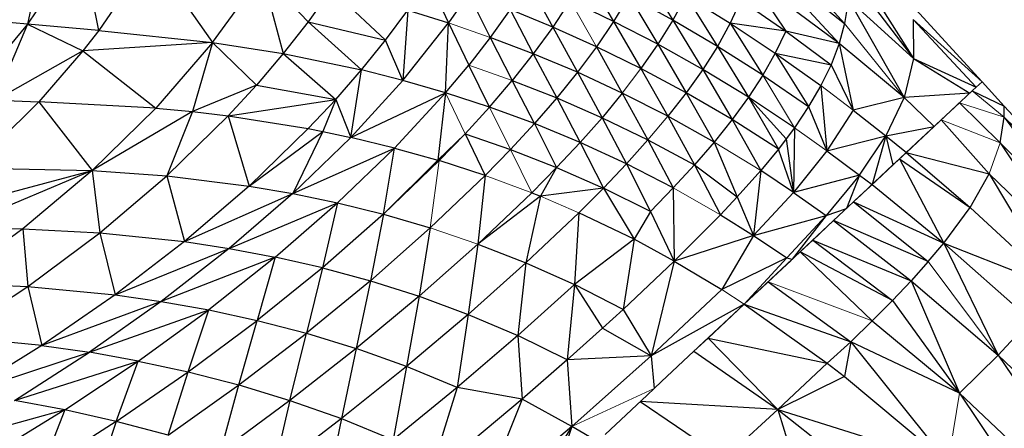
# Paper-space layout '_Left' of a CAD drawing. Header units: millimetres. Extents: x 1 to 464, y 0 to 650.
# Tile 39 of 50: x 36 to 54, y 517 to 524. Entities that reach past the tile are written whole.
import ezdxf

# ---------------------------------------------------------------- set-up
doc = ezdxf.new("R2010")
doc.units = ezdxf.units.MM

psp = doc.layouts.new('_Left')

# ---------------------------------------------------------------- linework, layer by layer
at = {"color": 7, "linetype": 'Continuous', "lineweight": 25}
for p, q in [((49.56, 525.984), (51.162, 524.211)), ((36.317, 525.799), (35.977, 524.202)), ((36.98, 525.699), (35.977, 524.202)), ((37.301, 524.085), (36.98, 525.699)), ((51.064, 523.84), (49.502, 525.526)), ((49.502, 525.526), (51.162, 524.211)), ((51.205, 525.515), (52.446, 523.565)), ((38.273, 525.498), (37.301, 524.085)), ((38.273, 525.498), (39.416, 523.86)), ((39.416, 523.86), (40.338, 525.134)), ((40.338, 525.134), (40.73, 523.654)), ((40.338, 525.134), (41.194, 524.246)), ((47.405, 525.195), (47.971, 524.277)), ((43.428, 525.022), (43.799, 524.225)), ((45.279, 524.987), (45.738, 524.145)), ((46.358, 525.131), (46.87, 524.253)), ((49.393, 525.082), (50.069, 524.073)), ((51.064, 523.84), (49.393, 525.082)), ((51.254, 525.12), (52.446, 523.565)), ((41.624, 524.847), (41.194, 524.246)), ((41.624, 524.847), (42.63, 523.905)), ((44.174, 524.763), (43.799, 524.225)), ((44.174, 524.763), (44.578, 523.956)), ((46.065, 524.638), (45.738, 524.145)), ((46.87, 524.253), (46.065, 524.638)), ((47.156, 524.724), (46.87, 524.253)), ((47.156, 524.724), (47.692, 523.827)), ((47.971, 524.277), (47.156, 524.724)), ((48.214, 524.727), (47.971, 524.277)), ((48.214, 524.727), (48.8, 523.788)), ((48.214, 524.727), (49.037, 524.218)), ((49.237, 524.648), (49.037, 524.218)), ((49.237, 524.648), (50.069, 524.073)), ((51.233, 524.664), (51.162, 524.211)), ((51.233, 524.664), (52.268, 522.842)), ((52.446, 523.565), (51.233, 524.664)), ((52.261, 524.721), (53.716, 523.133)), ((42.63, 523.905), (43.045, 524.462)), ((43.045, 524.462), (42.953, 523.157)), ((43.045, 524.462), (43.799, 524.225)), ((44.945, 524.471), (44.578, 523.956)), ((44.945, 524.471), (45.378, 523.651)), ((45.738, 524.145), (44.945, 524.471)), ((35.977, 524.202), (35.296, 524.262)), ((41.194, 524.246), (40.73, 523.654)), ((41.194, 524.246), (42.183, 523.352)), ((41.194, 524.246), (42.63, 523.905)), ((42.953, 523.157), (43.799, 524.225)), ((43.747, 522.928), (43.799, 524.225)), ((43.799, 524.225), (44.178, 523.442)), ((46.87, 524.253), (46.55, 523.781)), ((46.87, 524.253), (47.379, 523.375)), ((47.692, 523.827), (46.87, 524.253)), ((47.971, 524.277), (47.692, 523.827)), ((47.971, 524.277), (48.527, 523.358)), ((48.8, 523.788), (47.971, 524.277)), ((52.438, 524.29), (52.446, 523.565)), ((52.438, 524.29), (53.605, 523.03)), ((53.716, 523.133), (52.438, 524.29)), ((35.977, 524.202), (34.827, 522.809)), ((35.977, 524.202), (35.378, 522.789)), ((35.977, 524.202), (37.006, 523.708)), ((37.301, 524.085), (35.977, 524.202)), ((37.301, 524.085), (37.006, 523.708)), ((37.301, 524.085), (39.416, 523.86)), ((45.738, 524.145), (45.378, 523.651)), ((45.738, 524.145), (46.197, 523.307)), ((46.55, 523.781), (45.738, 524.145)), ((49.037, 524.218), (48.8, 523.788)), ((49.037, 524.218), (49.642, 523.254)), ((49.037, 524.218), (49.874, 523.663)), ((50.069, 524.073), (49.037, 524.218)), ((50.069, 524.073), (49.874, 523.663)), ((50.069, 524.073), (50.914, 523.448)), ((51.064, 523.84), (50.069, 524.073)), ((51.162, 524.211), (51.064, 523.84)), ((39.416, 523.86), (37.006, 523.708)), ((39.416, 523.86), (38.36, 522.641)), ((39.416, 523.86), (39.044, 522.577)), ((39.416, 523.86), (40.235, 523.071)), ((39.416, 523.86), (40.73, 523.654)), ((42.183, 523.352), (42.63, 523.905)), ((42.953, 523.157), (42.63, 523.905)), ((44.578, 523.956), (44.178, 523.442)), ((44.578, 523.956), (44.986, 523.157)), ((45.378, 523.651), (44.578, 523.956)), ((37.006, 523.708), (35.378, 522.789)), ((37.006, 523.708), (36.188, 522.76)), ((37.006, 523.708), (38.36, 522.641)), ((46.55, 523.781), (46.197, 523.307)), ((46.55, 523.781), (47.032, 522.922)), ((47.379, 523.375), (46.55, 523.781)), ((47.692, 523.827), (47.379, 523.375)), ((47.692, 523.827), (48.22, 522.926)), ((48.527, 523.358), (47.692, 523.827)), ((48.8, 523.788), (48.527, 523.358)), ((48.8, 523.788), (49.374, 522.843)), ((49.642, 523.254), (48.8, 523.788)), ((51.064, 523.84), (50.914, 523.448)), ((51.064, 523.84), (51.322, 522.606)), ((52.268, 522.842), (51.064, 523.84)), ((40.73, 523.654), (40.235, 523.071)), ((40.73, 523.654), (41.705, 522.804)), ((40.73, 523.654), (42.183, 523.352)), ((45.378, 523.651), (44.986, 523.157)), ((45.378, 523.651), (45.813, 522.832)), ((46.197, 523.307), (45.378, 523.651)), ((49.874, 523.663), (49.642, 523.254)), ((49.874, 523.663), (50.493, 522.67)), ((49.874, 523.663), (50.914, 523.448)), ((49.874, 523.663), (50.722, 523.06)), ((52.446, 523.565), (52.268, 522.842)), ((52.446, 523.565), (53.489, 522.921)), ((52.446, 523.565), (53.605, 523.03)), ((41.705, 522.804), (42.183, 523.352)), ((41.985, 522.099), (42.183, 523.352)), ((42.953, 523.157), (42.183, 523.352)), ((43.747, 522.928), (44.178, 523.442)), ((44.563, 522.661), (44.178, 523.442)), ((46.197, 523.307), (45.813, 522.832)), ((46.197, 523.307), (46.655, 522.465)), ((47.032, 522.922), (46.197, 523.307)), ((47.379, 523.375), (47.88, 522.491)), ((48.22, 522.926), (47.379, 523.375)), ((48.527, 523.358), (48.22, 522.926)), ((48.527, 523.358), (49.072, 522.429)), ((49.374, 522.843), (48.527, 523.358)), ((50.914, 523.448), (50.722, 523.06)), ((50.914, 523.448), (51.322, 522.606)), ((41.985, 522.099), (42.953, 523.157)), ((43.747, 522.928), (42.953, 523.157)), ((44.563, 522.661), (44.986, 523.157)), ((45.398, 522.355), (44.986, 523.157)), ((44.986, 523.157), (45.813, 522.832)), ((49.642, 523.254), (49.374, 522.843)), ((49.642, 523.254), (50.493, 522.67)), ((53.716, 523.133), (53.605, 523.03)), ((40.235, 523.071), (39.044, 522.577)), ((40.235, 523.071), (39.709, 522.498)), ((40.235, 523.071), (41.705, 522.804)), ((50.722, 523.06), (50.493, 522.67)), ((50.722, 523.06), (50.833, 521.852)), ((53.515, 522.945), (53.455, 522.89)), ((53.514, 522.945), (53.533, 522.963)), ((53.533, 522.963), (53.531, 522.961)), ((53.533, 522.963), (54.129, 522.682)), ((53.605, 523.03), (53.538, 522.967)), ((36.188, 522.76), (34.943, 521.529)), ((35.378, 522.789), (36.188, 522.76)), ((36.188, 522.76), (37.181, 521.485)), ((38.36, 522.641), (36.188, 522.76)), ((39.709, 522.498), (41.705, 522.804)), ((41.705, 522.804), (41.197, 522.262)), ((41.705, 522.804), (41.468, 522.209)), ((41.705, 522.804), (41.985, 522.099)), ((41.985, 522.099), (43.747, 522.928)), ((42.797, 521.902), (43.747, 522.928)), ((43.747, 522.928), (43.603, 521.676)), ((44.563, 522.661), (43.747, 522.928)), ((45.813, 522.832), (45.398, 522.355)), ((45.813, 522.832), (46.247, 522.005)), ((45.813, 522.832), (46.655, 522.465)), ((47.032, 522.922), (46.655, 522.465)), ((47.032, 522.922), (47.509, 522.052)), ((47.88, 522.491), (47.032, 522.922)), ((48.22, 522.926), (47.88, 522.491)), ((48.22, 522.926), (48.738, 522.012)), ((49.072, 522.429), (48.22, 522.926)), ((49.374, 522.843), (49.072, 522.429)), ((49.374, 522.843), (49.932, 521.883)), ((50.229, 522.278), (49.374, 522.843)), ((52.268, 522.842), (51.322, 522.606)), ((52.268, 522.842), (51.926, 522.128)), ((53.489, 522.921), (52.268, 522.842)), ((52.268, 522.842), (52.826, 522.301)), ((53.348, 522.789), (52.826, 522.301)), ((53.299, 522.743), (53.455, 522.89)), ((38.36, 522.641), (37.181, 521.485)), ((39.044, 522.577), (37.181, 521.485)), ((38.36, 522.641), (39.044, 522.577)), ((39.044, 522.577), (38.569, 521.387)), ((39.044, 522.577), (39.709, 522.498)), ((45.398, 522.355), (44.563, 522.661)), ((50.493, 522.67), (50.229, 522.278)), ((50.493, 522.67), (50.833, 521.852)), ((51.322, 522.606), (50.833, 521.852)), ((51.322, 522.606), (51.926, 522.128)), ((53.299, 522.743), (52.957, 522.424)), ((53.299, 522.743), (54.054, 521.998)), ((54.126, 522.476), (54.129, 522.682)), ((38.569, 521.387), (39.709, 522.498)), ((39.709, 522.498), (40.098, 521.196)), ((39.709, 522.498), (41.197, 522.262)), ((46.655, 522.465), (46.247, 522.005)), ((46.655, 522.465), (47.109, 521.608)), ((46.655, 522.465), (47.509, 522.052)), ((47.88, 522.491), (48.373, 521.589)), ((48.738, 522.012), (47.88, 522.491)), ((49.072, 522.429), (48.738, 522.012)), ((49.072, 522.429), (49.603, 521.482)), ((49.932, 521.883), (49.072, 522.429)), ((52.309, 521.817), (52.957, 522.424)), ((52.957, 522.424), (53.846, 521.422)), ((54.054, 521.998), (54.126, 522.476)), ((54.126, 522.476), (55.885, 520.765)), ((41.197, 522.262), (40.098, 521.196)), ((40.098, 521.196), (41.468, 522.209)), ((41.468, 522.209), (40.906, 521.057)), ((41.197, 522.262), (41.468, 522.209)), ((41.468, 522.209), (41.985, 522.099)), ((45.398, 522.355), (44.954, 521.875)), ((45.398, 522.355), (45.811, 521.541)), ((46.247, 522.005), (45.398, 522.355)), ((50.229, 522.278), (50.077, 522.07)), ((50.229, 522.278), (50.211, 521.079)), ((51.926, 522.128), (52.826, 522.301)), ((52.826, 522.301), (52.151, 521.671)), ((52.826, 522.301), (52.31, 521.819)), ((52.74, 522.221), (52.416, 521.918)), ((40.906, 521.057), (41.985, 522.099)), ((42.797, 521.902), (41.985, 522.099)), ((43.603, 521.676), (44.111, 522.165)), ((44.111, 522.165), (43.631, 521.668)), ((44.111, 522.165), (44.482, 521.392)), ((44.111, 522.165), (44.954, 521.875)), ((47.509, 522.052), (47.109, 521.608)), ((47.509, 522.052), (47.979, 521.161)), ((47.509, 522.052), (48.373, 521.589)), ((50.077, 522.07), (49.932, 521.883)), ((50.077, 522.07), (50.211, 521.079)), ((50.833, 521.852), (51.926, 522.128)), ((51.439, 521.401), (51.926, 522.128)), ((51.543, 521.102), (52.606, 522.095)), ((51.926, 522.128), (51.674, 521.225)), ((51.926, 522.128), (52.062, 521.588)), ((51.926, 522.128), (52.31, 521.819)), ((40.906, 521.057), (42.797, 521.902)), ((41.739, 520.884), (42.797, 521.902)), ((42.592, 520.672), (42.797, 521.902)), ((42.797, 521.902), (43.603, 521.676)), ((44.954, 521.875), (44.482, 521.392)), ((44.954, 521.875), (45.811, 521.541)), ((46.247, 522.005), (45.811, 521.541)), ((46.247, 522.005), (46.68, 521.159)), ((47.109, 521.608), (46.247, 522.005)), ((48.738, 522.012), (48.373, 521.589)), ((48.738, 522.012), (49.168, 520.993)), ((49.932, 521.883), (49.603, 521.482)), ((50.211, 521.079), (49.932, 521.883)), ((50.833, 521.852), (50.211, 521.079)), ((50.833, 521.852), (51.439, 521.401)), ((54.054, 521.998), (55.474, 519.851)), ((43.603, 521.676), (42.592, 520.672)), ((43.631, 521.668), (42.592, 520.672)), ((43.603, 521.676), (43.631, 521.668)), ((44.482, 521.392), (43.631, 521.668)), ((52.182, 521.699), (51.674, 521.225)), ((52.182, 521.699), (52.309, 521.817)), ((52.182, 521.699), (53.008, 520.137)), ((52.182, 521.699), (53.494, 520.796)), ((52.309, 521.817), (53.494, 520.796)), ((52.309, 521.817), (53.846, 521.422)), ((33.829, 520.592), (37.181, 521.485)), ((37.181, 521.485), (34.633, 520.414)), ((34.943, 521.529), (37.181, 521.485)), ((37.181, 521.485), (35.891, 520.401)), ((37.181, 521.485), (37.323, 520.328)), ((37.181, 521.485), (38.569, 521.387)), ((45.811, 521.541), (45.348, 521.071)), ((45.811, 521.541), (45.509, 521.007)), ((45.811, 521.541), (46.68, 521.159)), ((47.109, 521.608), (46.68, 521.159)), ((47.109, 521.608), (47.557, 520.725)), ((47.979, 521.161), (47.109, 521.608)), ((48.373, 521.589), (47.979, 521.161)), ((48.373, 521.589), (48.855, 520.661)), ((48.373, 521.589), (49.168, 520.993)), ((49.603, 521.482), (49.168, 520.993)), ((49.603, 521.482), (49.47, 520.277)), ((50.211, 521.079), (49.603, 521.482)), ((51.377, 520.947), (52.062, 521.588)), ((51.674, 521.225), (52.062, 521.588)), ((37.323, 520.328), (38.569, 521.387)), ((38.569, 521.387), (38.897, 520.164)), ((38.569, 521.387), (40.098, 521.196)), ((44.482, 521.392), (43.463, 520.418)), ((44.482, 521.392), (44.347, 520.118)), ((51.439, 521.401), (50.211, 521.079)), ((51.439, 521.401), (50.821, 520.651)), ((51.439, 521.401), (51.2, 520.782)), ((51.439, 521.401), (51.674, 521.225)), ((53.494, 520.796), (53.846, 521.422)), ((53.846, 521.422), (55.109, 519.309)), ((53.846, 521.422), (55.474, 519.851)), ((40.098, 521.196), (38.897, 520.164)), ((40.098, 521.196), (40.906, 521.057)), ((46.68, 521.159), (45.509, 521.007)), ((46.68, 521.159), (46.225, 520.702)), ((46.68, 521.159), (47.25, 520.209)), ((47.557, 520.725), (46.68, 521.159)), ((47.979, 521.161), (47.557, 520.725)), ((47.979, 521.161), (47.998, 519.804)), ((51.674, 521.225), (51.328, 520.901)), ((51.347, 520.919), (51.674, 521.225)), ((51.674, 521.225), (51.353, 520.925)), ((51.674, 521.225), (53.008, 520.137)), ((38.897, 520.164), (40.906, 521.057)), ((40.906, 521.057), (39.728, 520.039)), ((40.906, 521.057), (41.739, 520.884)), ((45.348, 521.071), (44.347, 520.118)), ((45.509, 521.007), (44.347, 520.118)), ((45.509, 521.007), (45.241, 519.769)), ((45.348, 521.071), (45.509, 521.007)), ((49.168, 520.993), (48.855, 520.661)), ((49.168, 520.993), (49.47, 520.277)), ((50.211, 521.079), (49.47, 520.277)), ((50.211, 521.079), (50.821, 520.651)), ((39.728, 520.039), (41.739, 520.884)), ((40.583, 519.879), (41.739, 520.884)), ((41.739, 520.884), (41.459, 519.68)), ((41.739, 520.884), (42.592, 520.672)), ((50.821, 520.651), (51.2, 520.782)), ((51.328, 520.901), (50.958, 520.556)), ((51.328, 520.901), (52.718, 519.793)), ((51.328, 520.901), (53.008, 520.137)), ((53.008, 520.137), (53.494, 520.796)), ((53.494, 520.796), (55.109, 519.309)), ((42.592, 520.672), (41.459, 519.68)), ((42.592, 520.672), (42.351, 519.439)), ((42.592, 520.672), (43.463, 520.418)), ((46.225, 520.702), (45.241, 519.769)), ((46.225, 520.702), (46.142, 519.366)), ((47.25, 520.209), (46.225, 520.702)), ((47.557, 520.725), (47.25, 520.209)), ((47.557, 520.725), (47.998, 519.804)), ((48.855, 520.661), (47.998, 519.804)), ((48.855, 520.661), (49.47, 520.277)), ((49.47, 520.277), (50.821, 520.651)), ((50.821, 520.651), (50.086, 519.866)), ((50.821, 520.651), (50.19, 519.838)), ((35.891, 520.401), (34.506, 519.396)), ((34.633, 520.414), (35.891, 520.401)), ((35.891, 520.401), (35.985, 519.331)), ((35.891, 520.401), (37.323, 520.328)), ((43.463, 520.418), (43.256, 519.152)), ((50.958, 520.556), (50.571, 520.194)), ((50.958, 520.556), (52.399, 519.439)), ((52.718, 519.793), (50.958, 520.556)), ((35.985, 519.331), (37.323, 520.328)), ((37.323, 520.328), (37.609, 519.175)), ((37.323, 520.328), (38.897, 520.164)), ((47.25, 520.209), (46.142, 519.366)), ((47.25, 520.209), (47.045, 518.906)), ((47.998, 519.804), (47.25, 520.209)), ((49.47, 520.277), (47.998, 519.804)), ((49.47, 520.277), (48.882, 519.273)), ((49.47, 520.277), (50.086, 519.866)), ((50.571, 520.194), (50.337, 519.975)), ((50.712, 520.326), (50.411, 520.044)), ((50.571, 520.194), (52.051, 519.074)), ((50.571, 520.194), (52.399, 519.439)), ((38.897, 520.164), (37.609, 519.175)), ((37.609, 519.175), (39.728, 520.039)), ((39.728, 520.039), (38.465, 519.053)), ((38.897, 520.164), (39.728, 520.039)), ((39.728, 520.039), (40.583, 519.879)), ((44.347, 520.118), (43.256, 519.152)), ((44.347, 520.118), (44.17, 518.814)), ((44.347, 520.118), (45.241, 519.769)), ((52.718, 519.793), (53.008, 520.137)), ((53.008, 520.137), (54.014, 518.06)), ((53.008, 520.137), (54.62, 518.712)), ((53.008, 520.137), (55.109, 519.309)), ((40.583, 519.879), (38.465, 519.053)), ((40.583, 519.879), (39.345, 518.897)), ((40.583, 519.879), (40.245, 518.702)), ((41.459, 519.68), (40.583, 519.879)), ((50.086, 519.866), (48.882, 519.273)), ((50.086, 519.866), (49.298, 519.004)), ((50.19, 519.838), (49.298, 519.004)), ((50.232, 519.876), (49.53, 519.221)), ((50.337, 519.975), (49.742, 519.419)), ((50.086, 519.866), (50.19, 519.838)), ((50.337, 519.975), (51.676, 518.696)), ((52.051, 519.074), (50.337, 519.975)), ((41.459, 519.68), (40.245, 518.702)), ((41.459, 519.68), (41.16, 518.465)), ((41.459, 519.68), (42.351, 519.439)), ((45.241, 519.769), (44.17, 518.814)), ((45.241, 519.769), (45.088, 518.422)), ((45.241, 519.769), (46.142, 519.366)), ((47.998, 519.804), (47.045, 518.906)), ((47.998, 519.804), (47.568, 518.047)), ((47.998, 519.804), (48.882, 519.273)), ((50.16, 519.81), (49.541, 519.231)), ((49.667, 519.349), (50.167, 519.816)), ((52.718, 519.793), (52.399, 519.439)), ((34.506, 519.396), (35.985, 519.331)), ((34.57, 518.404), (35.985, 519.331)), ((35.985, 519.331), (36.247, 518.237)), ((35.985, 519.331), (37.609, 519.175)), ((42.351, 519.439), (41.16, 518.465)), ((42.351, 519.439), (42.088, 518.182)), ((42.351, 519.439), (43.256, 519.152)), ((45.088, 518.422), (46.142, 519.366)), ((46.142, 519.366), (46.008, 517.972)), ((46.142, 519.366), (46.666, 518.559)), ((47.045, 518.906), (46.142, 519.366)), ((49.742, 519.419), (49.298, 519.004)), ((49.742, 519.419), (51.276, 518.304)), ((52.399, 519.439), (52.051, 519.074)), ((52.399, 519.439), (53.3, 517.35)), ((52.399, 519.439), (54.014, 518.06)), ((37.609, 519.175), (36.247, 518.237)), ((37.609, 519.175), (38.465, 519.053)), ((43.256, 519.152), (42.088, 518.182)), ((43.256, 519.152), (43.023, 517.847)), ((43.256, 519.152), (44.17, 518.814)), ((48.882, 519.273), (47.568, 518.047)), ((38.465, 519.053), (36.247, 518.237)), ((38.465, 519.053), (37.13, 518.11)), ((38.465, 519.053), (39.345, 518.897)), ((49.298, 519.004), (47.568, 518.047)), ((49.298, 519.004), (48.448, 518.209)), ((48.625, 518.375), (49.298, 519.004)), ((49.298, 519.004), (50.84, 517.906)), ((49.298, 519.004), (51.276, 518.304)), ((52.051, 519.074), (51.676, 518.696)), ((52.051, 519.074), (53.3, 517.35)), ((37.13, 518.11), (39.345, 518.897)), ((38.037, 517.948), (39.345, 518.897)), ((38.962, 517.748), (39.345, 518.897)), ((39.345, 518.897), (40.245, 518.702)), ((44.17, 518.814), (43.023, 517.847)), ((44.17, 518.814), (43.961, 517.459)), ((44.17, 518.814), (45.088, 518.422)), ((47.045, 518.906), (46.666, 518.559)), ((47.045, 518.906), (47.568, 518.047)), ((38.962, 517.748), (40.245, 518.702)), ((39.903, 517.506), (40.245, 518.702)), ((40.245, 518.702), (41.16, 518.465)), ((46.666, 518.559), (46.008, 517.972)), ((46.666, 518.559), (47.568, 518.047)), ((51.676, 518.696), (51.276, 518.304)), ((51.676, 518.696), (53.3, 517.35)), ((54.014, 518.06), (54.62, 518.712)), ((36.247, 518.237), (34.57, 518.404)), ((39.903, 517.506), (41.16, 518.465)), ((40.855, 517.217), (41.16, 518.465)), ((41.16, 518.465), (42.088, 518.182)), ((45.088, 518.422), (43.961, 517.459)), ((45.088, 518.422), (45.168, 517.241)), ((46.008, 517.972), (45.088, 518.422)), ((48.363, 518.13), (48.625, 518.375)), ((48.625, 518.375), (49.924, 517.049)), ((48.625, 518.375), (50.84, 517.906)), ((48.636, 518.385), (48.673, 518.42)), ((36.247, 518.237), (34.826, 517.359)), ((36.247, 518.237), (37.13, 518.11)), ((42.088, 518.182), (40.855, 517.217)), ((42.088, 518.182), (41.812, 516.879)), ((43.023, 517.847), (42.088, 518.182)), ((51.276, 518.304), (50.84, 517.906)), ((51.276, 518.304), (51.161, 517.66)), ((51.276, 518.304), (53.086, 516.058)), ((53.3, 517.35), (51.276, 518.304)), ((34.826, 517.359), (37.13, 518.11)), ((35.737, 517.217), (37.13, 518.11)), ((38.037, 517.948), (37.13, 518.11)), ((47.568, 518.047), (46.008, 517.972)), ((47.568, 518.047), (46.092, 516.736)), ((47.568, 518.047), (47.621, 517.436)), ((47.761, 517.568), (48.363, 518.13)), ((48.363, 518.13), (49.924, 517.049)), ((54.014, 518.06), (53.3, 517.35)), ((54.014, 518.06), (56.583, 514.257)), ((54.014, 518.06), (57.286, 514.923)), ((35.737, 517.217), (38.037, 517.948)), ((36.671, 517.041), (38.037, 517.948)), ((37.625, 516.826), (38.037, 517.948)), ((38.037, 517.948), (38.962, 517.748)), ((43.023, 517.847), (41.812, 516.879)), ((43.023, 517.847), (42.772, 516.486)), ((43.961, 517.459), (43.023, 517.847)), ((46.008, 517.972), (45.168, 517.241)), ((46.008, 517.972), (46.092, 516.736)), ((50.84, 517.906), (49.924, 517.049)), ((50.84, 517.906), (51.161, 517.66)), ((37.625, 516.826), (38.962, 517.748)), ((38.592, 516.57), (38.962, 517.748)), ((38.962, 517.748), (39.903, 517.506)), ((51.161, 517.66), (49.924, 517.049)), ((51.161, 517.66), (53.086, 516.058)), ((38.592, 516.57), (39.903, 517.506)), ((39.569, 516.268), (39.903, 517.506)), ((39.903, 517.506), (40.855, 517.217)), ((43.961, 517.459), (42.772, 516.486)), ((43.961, 517.459), (43.447, 515.805)), ((45.168, 517.241), (43.961, 517.459)), ((47.761, 517.568), (47.621, 517.436)), ((47.491, 517.315), (46.711, 516.586)), ((47.621, 517.436), (47.491, 517.315)), ((53.3, 517.35), (56.063, 513.238)), ((53.3, 517.35), (56.583, 514.257)), ((36.671, 517.041), (35.737, 517.217)), ((40.855, 517.217), (39.569, 516.268)), ((40.855, 517.217), (40.551, 515.917)), ((40.855, 517.217), (41.812, 516.879)), ((45.168, 517.241), (43.447, 515.805)), ((45.168, 517.241), (44.396, 515.295)), ((46.092, 516.736), (45.168, 517.241)), ((47.366, 517.198), (48.928, 516.14)), ((49.924, 517.049), (47.366, 517.198)), ((36.671, 517.041), (34.299, 516.385)), ((36.671, 517.041), (35.263, 516.184)), ((36.671, 517.041), (36.245, 515.946)), ((37.625, 516.826), (36.671, 517.041)), ((49.924, 517.049), (48.928, 516.14)), ((49.924, 517.049), (50.598, 514.844)), ((49.924, 517.049), (51.578, 515.744)), ((49.924, 517.049), (53.086, 516.058)), ((37.625, 516.826), (36.245, 515.946)), ((37.625, 516.826), (37.24, 515.668)), ((38.592, 516.57), (37.625, 516.826)), ((41.812, 516.879), (40.551, 515.917)), ((41.812, 516.879), (41.533, 515.513)), ((41.812, 516.879), (42.772, 516.486)), ((46.092, 516.736), (44.396, 515.295)), ((46.092, 516.736), (44.971, 514.959)), ((46.092, 516.736), (45.757, 515.694)), ((46.57, 516.454), (46.092, 516.736))]:
    psp.add_line(p, q, dxfattribs=at)
at = {"color": 142, "linetype": 'Continuous', "lineweight": 18, "true_color": 0x0080c0}
for p, q in [((46.065, 524.638), (46.55, 523.781)), ((44.578, 523.956), (43.799, 524.225)), ((51.162, 524.211), (52.268, 522.842)), ((44.178, 523.442), (44.986, 523.157)), ((47.379, 523.375), (47.032, 522.922)), ((49.642, 523.254), (50.229, 522.278)), ((53.716, 523.133), (54.129, 522.682)), ((51.322, 522.606), (50.722, 523.06)), ((53.533, 522.963), (53.538, 522.968)), ((53.533, 522.963), (54.126, 522.476)), ((53.533, 522.963), (53.533, 522.963)), ((43.747, 522.928), (44.111, 522.165)), ((49.374, 522.843), (50.077, 522.07)), ((44.563, 522.661), (44.111, 522.165)), ((44.563, 522.661), (44.954, 521.875)), ((53.299, 522.743), (54.126, 522.476)), ((54.129, 522.682), (55.885, 520.765)), ((47.88, 522.491), (47.509, 522.052)), ((52.957, 522.424), (54.054, 521.998)), ((54.126, 522.476), (55.718, 520.309)), ((54.126, 522.476), (55.847, 520.638)), ((50.833, 521.852), (50.229, 522.278)), ((44.954, 521.875), (45.348, 521.071)), ((49.603, 521.482), (48.738, 522.012)), ((53.846, 521.422), (54.054, 521.998)), ((54.054, 521.998), (55.718, 520.309)), ((43.631, 521.668), (43.463, 520.418)), ((52.31, 521.819), (52.062, 521.588)), ((45.348, 521.071), (44.482, 521.392)), ((48.855, 520.661), (47.979, 521.161)), ((45.509, 521.007), (46.225, 520.702)), ((51.248, 520.826), (50.355, 519.992)), ((43.463, 520.418), (42.351, 519.439)), ((43.463, 520.418), (44.347, 520.118)), ((52.718, 519.793), (54.014, 518.06)), ((49.742, 519.419), (51.676, 518.696)), ((48.882, 519.273), (49.298, 519.004)), ((47.621, 517.436), (46.092, 516.736)), ((53.3, 517.35), (53.086, 516.058))]:
    psp.add_line(p, q, dxfattribs=at)

doc.saveas('drawing.dxf')
